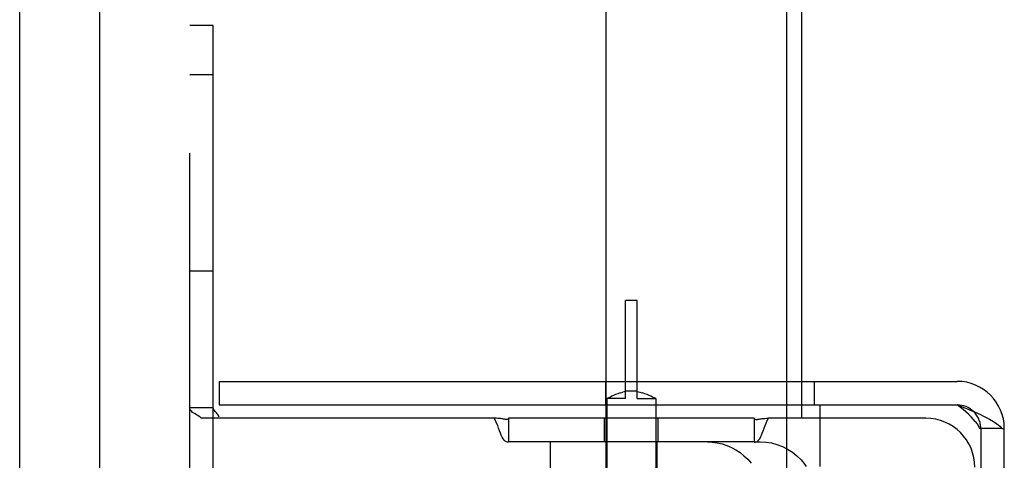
# Model space of a CAD drawing. Header units: inches. Extents: x 0 to 283, y 0 to 183.
# Tile 104 of 116: x 158.33 to 160.84, y 95.3 to 96.43. Entities that reach past the tile are written whole.
import ezdxf

# ---------------------------------------------------------------- set-up
doc = ezdxf.new("R2010")
doc.units = ezdxf.units.IN
doc.header["$LTSCALE"] = 15.583333
doc.header["$MEASUREMENT"] = 0
doc.linetypes.add('HIDDEN', pattern=[0.2, 0.1, -0.1])
doc.layers.get('0').update_dxf_attribs({"linetype": 'CONTINUOUS'})
doc.layers.add('DEFAULT_2', color=8, linetype='HIDDEN')
doc.layers.add('RIGHTHAND_DOOR_ASSEMBLY', color=7, linetype='CONTINUOUS')

msp = doc.modelspace()

# ---------------------------------------------------------------- linework, layer by layer
at = {"color": 7, "linetype": 'Continuous'}
for p, q in [((158.5356, 57.1931), (158.5356, 130.6306)), ((160.2856, 52.0368), (160.2856, 130.4118)), ((160.2856, 95.4458), (160.3696, 95.4458)), ((160.8337, 95.3858), (160.8396, 95.3858))]:
    msp.add_line(p, q, dxfattribs=at)
at = {"color": 3, "linetype": 'Continuous'}
for p, q in [((160.3242, 95.5058), (160.3242, 96.5802)), ((160.2856, 95.5058), (160.7196, 95.5058)), ((160.3242, 95.4118), (160.3242, 95.4458)), ((160.3696, 95.4458), (160.3696, 95.2893)), ((160.3696, 95.4458), (160.7196, 95.4458)), ((160.3696, 95.4118), (160.2856, 95.4118)), ((160.8396, 92.4378), (160.8396, 95.3858))]:
    msp.add_line(p, q, dxfattribs=at)
for points in [[(160.7196, 95.4458), (160.7347, 95.4398), (160.7495, 95.4338)], [(160.7495, 95.4338), (160.7638, 95.4278), (160.7774, 95.4218), (160.7902, 95.4158), (160.8018, 95.4098), (160.8121, 95.4038), (160.8209, 95.3978), (160.8282, 95.3918), (160.8337, 95.3858)]]:
    msp.add_lwpolyline(points, dxfattribs=at)
at = {"color": 7, "linetype": 'Continuous'}
msp.add_lwpolyline([(160.2856, 95.334), (160.2873, 95.3332), (160.2997, 95.3252), (160.3113, 95.316), (160.322, 95.3056), (160.3318, 95.2941), (160.335, 95.2893)], dxfattribs=at)
at = {"color": 3, "linetype": 'Continuous'}
msp.add_arc((160.7196, 95.3858), 0.12, 0, 90, dxfattribs=at)
at = {"color": 7, "linetype": 'Continuous'}
msp.add_arc((160.7196, 95.3858), 0.06, 45.8413, 90, dxfattribs=at)
at = {"layer": 'DEFAULT_2', "color": 8, "linetype": 'HIDDEN'}
for p, q in [((159.8242, 96.8108), (159.8242, 95.0058)), ((158.7646, 91.4118), (158.7646, 96.4118)), ((158.8246, 96.4118), (158.7646, 96.4118)), ((158.8246, 95.2243), (158.8246, 96.4118)), ((158.8246, 96.2868), (158.7646, 96.2868)), ((158.8246, 95.7868), (158.7646, 95.7868)), ((159.8746, 95.4618), (159.8746, 95.7118)), ((159.9046, 95.7118), (159.8746, 95.7118)), ((159.9046, 95.4618), (159.9046, 95.7118)), ((158.8396, 95.5058), (158.8396, 95.4458)), ((158.8396, 95.5058), (160.2856, 95.5058)), ((159.824, 95.5058), (159.824, 95.4458)), ((160.3242, 95.4458), (160.3242, 95.5058)), ((160.3552, 95.5058), (160.3552, 95.4458)), ((159.8746, 95.4798), (159.8682, 95.4785)), ((159.9046, 95.481), (159.8746, 95.481)), ((159.9046, 95.4798), (159.911, 95.4785)), ((159.8275, 95.462), (159.8271, 95.4618)), ((159.8271, 95.4618), (159.8271, 92.0118)), ((159.8746, 95.4618), (159.8271, 95.4618)), ((159.8275, 95.462), (159.8304, 95.4636)), ((159.8303, 95.4636), (159.8329, 95.465)), ((159.8329, 95.465), (159.8362, 95.4667)), ((159.8362, 95.4667), (159.8402, 95.4686)), ((159.8402, 95.4686), (159.8449, 95.4708)), ((159.8448, 95.4707), (159.8502, 95.4729)), ((159.8501, 95.4729), (159.8559, 95.475)), ((159.8558, 95.475), (159.862, 95.477)), ((159.8619, 95.4769), (159.8682, 95.4785)), ((159.9046, 95.4618), (159.9521, 95.4618)), ((159.911, 95.4785), (159.9173, 95.4769)), ((159.9172, 95.477), (159.9234, 95.475)), ((159.9233, 95.475), (159.9291, 95.4729)), ((159.929, 95.4729), (159.9344, 95.4707)), ((159.9343, 95.4708), (159.9391, 95.4686)), ((159.939, 95.4686), (159.9431, 95.4667)), ((159.943, 95.4667), (159.9463, 95.465)), ((159.9463, 95.465), (159.9489, 95.4636)), ((159.9521, 95.4618), (159.9521, 92.0118)), ((158.8246, 95.438), (158.7646, 95.438)), ((158.8396, 95.4458), (160.2856, 95.4458)), ((159.5404, 95.4118), (158.7937, 95.4118)), ((158.833, 95.4253), (158.8311, 95.4273)), ((159.5771, 95.4118), (159.5771, 95.3518)), ((160.2021, 95.4118), (159.5771, 95.4118)), ((159.8216, 95.3518), (159.8216, 95.4118)), ((159.9576, 95.3518), (159.9576, 95.4118)), ((160.2021, 95.4118), (160.2021, 95.3518)), ((160.2108, 95.4086), (160.2127, 95.4091)), ((160.2227, 95.4108), (160.226, 95.4111)), ((160.2856, 95.4118), (160.2389, 95.4118)), ((160.3242, 92.4118), (160.3242, 95.4118)), ((160.6396, 95.4118), (160.3696, 95.4118)), ((159.5538, 95.3799), (159.5516, 95.3863)), ((160.8337, 95.3858), (160.7767, 95.3858)), ((160.7796, 95.3858), (160.7796, 92.4378)), ((159.5771, 95.3518), (159.5771, 95.3512)), ((160.2021, 95.3518), (159.5771, 95.3518)), ((159.6839, 95.2738), (159.6839, 95.3518)), ((159.8246, 95.3518), (159.8246, 95.2738)), ((159.9546, 95.3518), (159.9546, 95.2738)), ((160.2021, 95.3518), (160.2021, 95.3512)), ((160.2021, 95.3518), (160.2177, 95.3518)), ((160.2742, 95.3398), (160.2856, 95.334))]:
    msp.add_line(p, q, dxfattribs=at)
for points in [[(159.9521, 95.4618), (159.9518, 95.462), (159.9489, 95.4636)], [(158.7783, 95.4227), (158.7751, 95.4247), (158.7722, 95.4266), (158.7697, 95.4287), (158.7674, 95.431), (158.7658, 95.4334), (158.7649, 95.4357), (158.7646, 95.438)], [(158.8391, 95.4118), (158.8393, 95.4142), (158.8389, 95.4166), (158.838, 95.419), (158.8365, 95.4213), (158.8349, 95.4234), (158.833, 95.4253), (158.8311, 95.4273), (158.8292, 95.4292), (158.8274, 95.4313), (158.8259, 95.4335), (158.8249, 95.4357), (158.8246, 95.438)], [(160.7658, 95.4038), (160.7607, 95.4098), (160.7549, 95.4158), (160.7485, 95.4218), (160.7417, 95.4278), (160.7345, 95.4338), (160.7271, 95.4398), (160.7196, 95.4458)], [(158.7913, 95.4142), (158.7884, 95.4165), (158.7851, 95.4186), (158.7817, 95.4207), (158.7783, 95.4227)], [(158.7937, 95.4118), (158.7913, 95.4142), (158.7884, 95.4165), (158.7851, 95.4186)], [(159.5491, 95.393), (159.5464, 95.3997), (159.5435, 95.406), (159.5404, 95.4118)], [(159.5516, 95.3863), (159.5491, 95.393), (159.5464, 95.3997), (159.5435, 95.406), (159.5404, 95.4118)], [(159.5532, 95.4111), (159.5495, 95.4114), (159.5452, 95.4116), (159.5404, 95.4118)], [(159.5665, 95.4091), (159.5652, 95.4094), (159.5636, 95.4097), (159.5617, 95.4101), (159.5593, 95.4104), (159.5565, 95.4108), (159.5532, 95.4111), (159.5495, 95.4114), (159.5452, 95.4116)], [(159.5729, 95.4089), (159.5716, 95.4085), (159.5707, 95.4083), (159.5699, 95.4083), (159.5692, 95.4084), (159.5684, 95.4086), (159.5665, 95.4091)], [(159.5771, 95.4105), (159.5746, 95.4095), (159.5729, 95.4089), (159.5716, 95.4085), (159.5707, 95.4083)], [(160.2021, 95.4105), (160.2046, 95.4095), (160.2063, 95.4089), (160.2076, 95.4085), (160.2085, 95.4083), (160.2093, 95.4083), (160.21, 95.4084), (160.2108, 95.4086)], [(160.2046, 95.4095), (160.2063, 95.4089), (160.2076, 95.4085), (160.2085, 95.4083)], [(160.2117, 95.4088), (160.2127, 95.4091), (160.214, 95.4094), (160.2156, 95.4097), (160.2175, 95.4101), (160.2199, 95.4104), (160.2227, 95.4108), (160.226, 95.4111), (160.2297, 95.4114), (160.234, 95.4116)], [(160.2297, 95.4114), (160.234, 95.4116), (160.2389, 95.4118)], [(160.2328, 95.3997), (160.2357, 95.406), (160.2389, 95.4118)], [(159.5581, 95.3685), (159.556, 95.374), (159.5538, 95.3799)], [(160.2232, 95.374), (160.2254, 95.3799), (160.2276, 95.3863), (160.2301, 95.393), (160.2328, 95.3997)], [(160.7658, 95.4038), (160.7703, 95.3978), (160.7739, 95.3918), (160.7767, 95.3858)], [(159.5771, 95.3512), (159.5742, 95.351), (159.5712, 95.3516), (159.5682, 95.3532), (159.5654, 95.3557), (159.5628, 95.3593), (159.5603, 95.3636), (159.5581, 95.3685), (159.556, 95.374)], [(160.2021, 95.3512), (160.205, 95.351), (160.208, 95.3516), (160.211, 95.3532), (160.2138, 95.3557), (160.2165, 95.3593), (160.2189, 95.3636), (160.2211, 95.3685), (160.2232, 95.374)], [(160.0834, 95.3518), (160.096, 95.3513), (160.1085, 95.3495), (160.1208, 95.3467), (160.1328, 95.3427), (160.1445, 95.3376), (160.1557, 95.3315), (160.1664, 95.3244), (160.1765, 95.3164), (160.1859, 95.3074), (160.1946, 95.2976)], [(160.2177, 95.3518), (160.2323, 95.3511), (160.2465, 95.3488), (160.2606, 95.345), (160.2742, 95.3398)]]:
    msp.add_lwpolyline(points, dxfattribs=at)
for centre, radius, end in [((160.6396, 95.2868), 0.125, 90), ((160.7196, 95.3858), 0.06, 45.8413)]:
    msp.add_arc(centre, radius, 0, end, dxfattribs=at)
at = {"layer": 'RIGHTHAND_DOOR_ASSEMBLY', "color": 3, "linetype": 'Continuous'}
msp.add_line((158.3316, 84.8693), (158.3316, 102.9543), dxfattribs=at)

doc.saveas('drawing.dxf')
